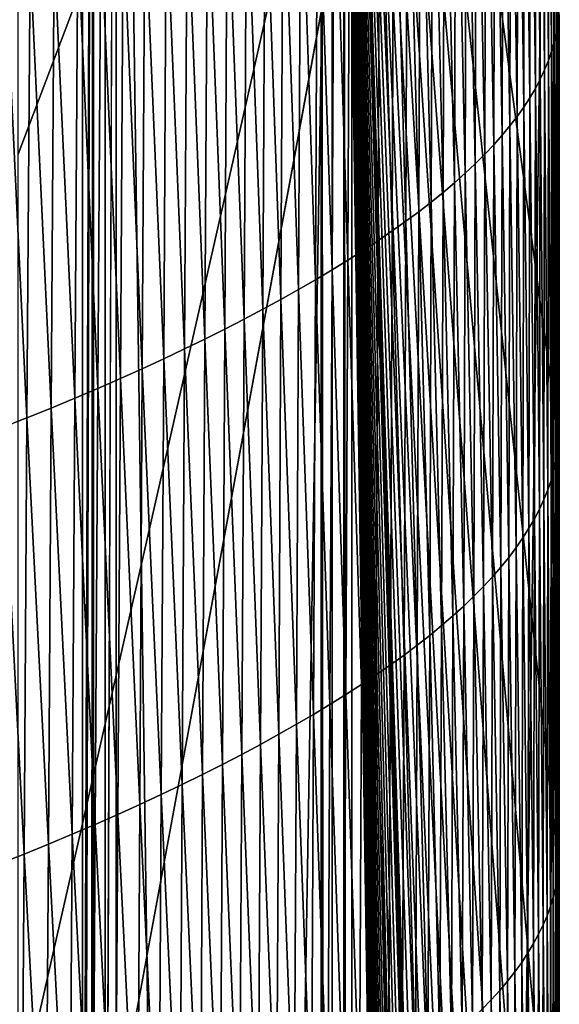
# Model space of a CAD drawing. Extents: x -65 to 446, y -88 to 1542.
# Tile 146 of 223: x 63.62 to 66, y -29.15 to -24.81. Entities that reach past the tile are written whole.
import ezdxf

# ---------------------------------------------------------------- set-up
doc = ezdxf.new("R2010")
doc.units = 0
doc.header["$LTSCALE"] = 74.25
for name, color, linetype in [('327', 7, 'CONTINUOUS'), ('360', 7, 'CONTINUOUS'), ('378', 7, 'CONTINUOUS'), ('522', 7, 'CONTINUOUS'), ('543', 7, 'CONTINUOUS'), ('706', 7, 'CONTINUOUS'), ('812', 7, 'CONTINUOUS'), ('839', 7, 'CONTINUOUS'), ('874', 7, 'CONTINUOUS'), ('884', 7, 'CONTINUOUS'), ('915', 7, 'CONTINUOUS'), ('937', 7, 'CONTINUOUS')]:
    doc.layers.add(name, color=color, linetype=linetype)

msp = doc.modelspace()

# ---------------------------------------------------------------- linework, layer by layer
at = {"layer": '327', "color": 7, "linetype": 'CONTINUOUS'}
for points in [[(65.0863, -18.9541, -0.4), (65.0514, -18.989, -1.4), (65.0863, -84.5502, -0.4), (65.0863, -18.9541, -0.4)], [(65.0863, -84.5502, -0.4), (65.0514, -18.989, -1.4), (65.0514, -84.7487, -1.4), (65.0863, -84.5502, -0.4)]]:
    msp.add_3dface(points, dxfattribs=at)
at = {"layer": '360', "color": 7, "linetype": 'CONTINUOUS'}
for points in [[(65.995, -19.1313, -0.4), (65.7686, -86.7078, -2.7114), (63.6176, -32, -8.4001), (65.995, -19.1313, -0.4)], [(63.6176, -22, -8.4001), (65.995, -19.1313, -0.4), (63.6176, -25.4033, -8.4001), (63.6176, -22, -8.4001)], [(63.6176, -25.4033, -8.4001), (65.995, -19.1313, -0.4), (63.6176, -29.5967, -8.4001), (63.6176, -25.4033, -8.4001)], [(63.6176, -29.5967, -8.4001), (65.995, -19.1313, -0.4), (63.6176, -32, -8.4001), (63.6176, -29.5967, -8.4001)], [(65.7686, -86.7078, -2.7114), (65.995, -19.1313, -0.4), (65.9628, -85.7248, -1.0902), (65.7686, -86.7078, -2.7114)], [(65.9628, -85.7248, -1.0902), (65.995, -19.1313, -0.4), (65.995, -84.5502, -0.4), (65.9628, -85.7248, -1.0902)]]:
    msp.add_3dface(points, dxfattribs=at)
at = {"layer": '378', "color": 7, "linetype": 'CONTINUOUS'}
for points in [[(63.9, -18.9401, 0), (63.9, -32.5), (63.9489, -18.989, -1.4), (63.9, -18.9401, 0)], [(63.9, -33.7), (63.9, -35.2556), (63.9489, -18.989, -1.4), (63.9, -33.7)], [(63.9, -35.2556), (63.9, -84.5502, 0), (63.9489, -18.989, -1.4), (63.9, -35.2556)], [(63.9, -32.5), (63.9, -33.7), (63.9489, -18.989, -1.4), (63.9, -32.5)], [(63.9, -84.5502, 0), (63.914, -84.5502, -0.4), (63.9489, -18.989, -1.4), (63.9, -84.5502, 0)], [(63.9489, -18.989, -1.4), (63.914, -84.5502, -0.4), (63.9152, -84.6671, -0.4346), (63.9489, -18.989, -1.4)], [(63.9489, -84.7487, -1.4), (63.9489, -18.989, -1.4), (63.9152, -84.6671, -0.4346), (63.9489, -84.7487, -1.4)]]:
    msp.add_3dface(points, dxfattribs=at)
at = {"layer": '522', "color": 7, "linetype": 'CONTINUOUS'}
for points in [[(63.9, -18.9401, 0), (50, -16.5, 13.9), (63.9, -32.5), (63.9, -18.9401, 0)], [(63.9, -32.5), (50, -16.5, 13.9), (59.8285, -32.3284, 9.8298), (63.9, -32.5)]]:
    msp.add_3dface(points, dxfattribs=at)
at = {"layer": '543', "color": 7, "linetype": 'CONTINUOUS'}
for points in [[(63.9489, -18.989, -1.4), (63.9489, -84.7487, -1.4), (65.0514, -18.989, -1.4), (63.9489, -18.989, -1.4)], [(65.0514, -18.989, -1.4), (63.9489, -84.7487, -1.4), (65.0514, -84.7487, -1.4), (65.0514, -18.989, -1.4)]]:
    msp.add_3dface(points, dxfattribs=at)
at = {"layer": '706', "color": 7, "linetype": 'CONTINUOUS'}
for points in [[(65.995, -19.1313, -0.4), (65.0863, -18.9541, -0.4), (65.0863, -84.5502, -0.4), (65.995, -19.1313, -0.4)], [(65.995, -84.5502, -0.4), (65.995, -19.1313, -0.4), (65.0863, -84.5502, -0.4), (65.995, -84.5502, -0.4)]]:
    msp.add_3dface(points, dxfattribs=at)
at = {"layer": '812', "color": 7, "linetype": 'CONTINUOUS'}
for points in [[(64.9513, -19.2266, -1.4), (64.9513, -84.2795, -1.4), (64.049, -19.2266, -1.4), (64.9513, -19.2266, -1.4)], [(64.049, -19.2266, -1.4), (64.9513, -84.2795, -1.4), (64.049, -84.2795, -1.4), (64.049, -19.2266, -1.4)]]:
    msp.add_3dface(points, dxfattribs=at)
at = {"layer": '839', "color": 7, "linetype": 'CONTINUOUS'}
for points in [[(65.0002, -19.1777), (65.0002, -83.8222), (64.9513, -19.2266, -1.4), (65.0002, -19.1777)], [(65.0002, -83.8222), (64.9998, -84.0754, -0.0107), (64.9513, -19.2266, -1.4), (65.0002, -83.8222)], [(64.9513, -19.2266, -1.4), (64.9998, -84.0754, -0.0107), (64.9513, -84.2795, -1.4), (64.9513, -19.2266, -1.4)]]:
    msp.add_3dface(points, dxfattribs=at)
at = {"layer": '874', "color": 7, "linetype": 'CONTINUOUS'}
for points in [[(66, -83.0465), (66, -83.8222), (65.0002, -19.1777), (66, -83.0465)], [(65.0002, -19.1777), (66, -83.8222), (65.0002, -83.8222), (65.0002, -19.1777)], [(66, -81.1809), (66, -83.0465), (65.0002, -19.1777), (66, -81.1809)], [(66, -79.3134), (66, -81.1809), (65.0002, -19.1777), (66, -79.3134)], [(66, -77.4439), (66, -79.3134), (65.0002, -19.1777), (66, -77.4439)], [(66, -75.5725), (66, -77.4439), (65.0002, -19.1777), (66, -75.5725)], [(66, -73.6992), (66, -75.5725), (65.0002, -19.1777), (66, -73.6992)], [(66, -71.824), (66, -73.6992), (65.0002, -19.1777), (66, -71.824)], [(66, -69.9468), (66, -71.824), (65.0002, -19.1777), (66, -69.9468)], [(66, -68.0678), (66, -69.9468), (65.0002, -19.1777), (66, -68.0678)], [(66, -66.1868), (66, -68.0678), (65.0002, -19.1777), (66, -66.1868)], [(66, -64.3039), (66, -66.1868), (65.0002, -19.1777), (66, -64.3039)], [(66, -62.419), (66, -64.3039), (65.0002, -19.1777), (66, -62.419)], [(66, -60.5323), (66, -62.419), (65.0002, -19.1777), (66, -60.5323)], [(66, -58.6436), (66, -60.5323), (65.0002, -19.1777), (66, -58.6436)], [(66, -56.753), (66, -58.6436), (65.0002, -19.1777), (66, -56.753)], [(66, -54.8605), (66, -56.753), (65.0002, -19.1777), (66, -54.8605)], [(66, -52.966), (66, -54.8605), (65.0002, -19.1777), (66, -52.966)], [(66, -51.779), (66, -52.966), (65.0002, -19.1777), (66, -51.779)], [(66, -51.0818), (66, -51.779), (65.0002, -19.1777), (66, -51.0818)], [(66, -49.216), (66, -51.0818), (65.0002, -19.1777), (66, -49.216)], [(66, -47.3484), (66, -49.216), (65.0002, -19.1777), (66, -47.3484)], [(66, -45.479), (66, -47.3484), (65.0002, -19.1777), (66, -45.479)], [(66, -43.6076), (66, -45.479), (65.0002, -19.1777), (66, -43.6076)], [(66, -41.7344), (66, -43.6076), (65.0002, -19.1777), (66, -41.7344)], [(66, -39.8594), (66, -41.7344), (65.0002, -19.1777), (66, -39.8594)], [(66, -37.9825), (66, -39.8594), (65.0002, -19.1777), (66, -37.9825)], [(66, -36.1037), (66, -37.9825), (65.0002, -19.1777), (66, -36.1037)], [(66, -34.2231), (66, -36.1037), (65.0002, -19.1777), (66, -34.2231)], [(66, -32.3407), (66, -34.2231), (65.0002, -19.1777), (66, -32.3407)], [(66, -30.4563), (66, -32.3407), (65.0002, -19.1777), (66, -30.4563)], [(66, -28.5702), (66, -30.4563), (65.0002, -19.1777), (66, -28.5702)], [(66, -26.6821), (66, -28.5702), (65.0002, -19.1777), (66, -26.6821)], [(66, -24.7922), (66, -26.6821), (65.0002, -19.1777), (66, -24.7922)]]:
    msp.add_3dface(points, dxfattribs=at)
at = {"layer": '884', "color": 7, "linetype": 'CONTINUOUS'}
for points in [[(64, -18.4725), (62.1203, -32.4777, 7.0071), (59.9296, -20.0576, 9.8693), (64, -18.4725)], [(64.0001, -19.1777), (62.1203, -32.4777, 7.0071), (64, -18.4725), (64.0001, -19.1777)], [(64.0001, -32.6), (62.1203, -32.4777, 7.0071), (64.0001, -19.1777), (64.0001, -32.6)]]:
    msp.add_3dface(points, dxfattribs=at)
at = {"layer": '915', "color": 7, "linetype": 'CONTINUOUS'}
for points in [[(64.0001, -32.6), (64.0001, -19.1777), (64.049, -19.2266, -1.4), (64.0001, -32.6)], [(64.0001, -32.6), (64.049, -19.2266, -1.4), (64.049, -84.2795, -1.4), (64.0001, -32.6)]]:
    msp.add_3dface(points, dxfattribs=at)
at = {"layer": '937', "color": 7, "linetype": 'CONTINUOUS'}
for points in [[(65.988, -22.9795, 0.5846), (65.9938, -24.8314, 0.3873), (65.9945, -22.9436, 0.3893), (65.988, -22.9795, 0.5846)], [(65.9938, -24.8314, 0.3873), (65.9987, -24.7919, 0.1934), (65.9945, -22.9436, 0.3893), (65.9938, -24.8314, 0.3873)], [(65.9791, -23.0157, 0.7804), (65.9868, -24.8712, 0.5818), (65.988, -22.9795, 0.5846), (65.9791, -23.0157, 0.7804)], [(65.9868, -24.8712, 0.5818), (65.9938, -24.8314, 0.3873), (65.988, -22.9795, 0.5846), (65.9868, -24.8712, 0.5818)], [(65.954, -23.0888, 1.1732), (65.9661, -24.9513, 0.9724), (65.9678, -23.0522, 0.9766), (65.954, -23.0888, 1.1732)], [(65.9661, -24.9513, 0.9724), (65.9776, -24.9111, 0.7768), (65.9678, -23.0522, 0.9766), (65.9661, -24.9513, 0.9724)], [(65.9678, -23.0522, 0.9766), (65.9776, -24.9111, 0.7768), (65.9791, -23.0157, 0.7804), (65.9678, -23.0522, 0.9766)], [(65.9776, -24.9111, 0.7768), (65.9868, -24.8712, 0.5818), (65.9791, -23.0157, 0.7804), (65.9776, -24.9111, 0.7768)], [(65.9376, -23.1257, 1.3702), (65.952, -24.9917, 1.1685), (65.954, -23.0888, 1.1732), (65.9376, -23.1257, 1.3702)], [(65.952, -24.9917, 1.1685), (65.9661, -24.9513, 0.9724), (65.954, -23.0888, 1.1732), (65.952, -24.9917, 1.1685)], [(65.9187, -23.1628, 1.5676), (65.9353, -25.0322, 1.3652), (65.9376, -23.1257, 1.3702), (65.9187, -23.1628, 1.5676)], [(65.9353, -25.0322, 1.3652), (65.952, -24.9917, 1.1685), (65.9376, -23.1257, 1.3702), (65.9353, -25.0322, 1.3652)], [(65.8973, -23.2001, 1.7655), (65.9161, -25.073, 1.5624), (65.9187, -23.1628, 1.5676), (65.8973, -23.2001, 1.7655)], [(65.9161, -25.073, 1.5624), (65.9353, -25.0322, 1.3652), (65.9187, -23.1628, 1.5676), (65.9161, -25.073, 1.5624)], [(65.8734, -23.2375, 1.9637), (65.8944, -25.1139, 1.7601), (65.8973, -23.2001, 1.7655), (65.8734, -23.2375, 1.9637)], [(65.8944, -25.1139, 1.7601), (65.9161, -25.073, 1.5624), (65.8973, -23.2001, 1.7655), (65.8944, -25.1139, 1.7601)], [(65.8471, -23.2752, 2.1623), (65.8703, -25.1549, 1.9585), (65.8734, -23.2375, 1.9637), (65.8471, -23.2752, 2.1623)], [(65.8703, -25.1549, 1.9585), (65.8944, -25.1139, 1.7601), (65.8734, -23.2375, 1.9637), (65.8703, -25.1549, 1.9585)], [(65.7867, -23.351, 2.5608), (65.8144, -25.2374, 2.3569), (65.8181, -23.313, 2.3614), (65.7867, -23.351, 2.5608)], [(65.8144, -25.2374, 2.3569), (65.8436, -25.1961, 2.1574), (65.8181, -23.313, 2.3614), (65.8144, -25.2374, 2.3569)], [(65.8181, -23.313, 2.3614), (65.8436, -25.1961, 2.1574), (65.8471, -23.2752, 2.1623), (65.8181, -23.313, 2.3614)], [(65.8436, -25.1961, 2.1574), (65.8703, -25.1549, 1.9585), (65.8471, -23.2752, 2.1623), (65.8436, -25.1961, 2.1574)], [(65.7527, -23.3892, 2.7606), (65.7827, -25.2789, 2.5569), (65.7867, -23.351, 2.5608), (65.7527, -23.3892, 2.7606)], [(65.7827, -25.2789, 2.5569), (65.8144, -25.2374, 2.3569), (65.7867, -23.351, 2.5608), (65.7827, -25.2789, 2.5569)], [(65.7161, -23.4275, 2.9607), (65.7484, -25.3205, 2.7576), (65.7527, -23.3892, 2.7606), (65.7161, -23.4275, 2.9607)], [(65.7484, -25.3205, 2.7576), (65.7827, -25.2789, 2.5569), (65.7527, -23.3892, 2.7606), (65.7484, -25.3205, 2.7576)], [(65.6769, -23.4659, 3.1613), (65.7115, -25.3621, 2.9588), (65.7161, -23.4275, 2.9607), (65.6769, -23.4659, 3.1613)], [(65.7115, -25.3621, 2.9588), (65.7484, -25.3205, 2.7576), (65.7161, -23.4275, 2.9607), (65.7115, -25.3621, 2.9588)], [(65.6352, -23.5045, 3.3621), (65.672, -25.4039, 3.1606), (65.6769, -23.4659, 3.1613), (65.6352, -23.5045, 3.3621)], [(65.672, -25.4039, 3.1606), (65.7115, -25.3621, 2.9588), (65.6769, -23.4659, 3.1613), (65.672, -25.4039, 3.1606)], [(65.591, -23.5433, 3.5632), (65.63, -25.4458, 3.3629), (65.6352, -23.5045, 3.3621), (65.591, -23.5433, 3.5632)], [(65.63, -25.4458, 3.3629), (65.672, -25.4039, 3.1606), (65.6352, -23.5045, 3.3621), (65.63, -25.4458, 3.3629)], [(65.5442, -23.5821, 3.7644), (65.5854, -25.4877, 3.5656), (65.591, -23.5433, 3.5632), (65.5442, -23.5821, 3.7644)], [(65.5854, -25.4877, 3.5656), (65.63, -25.4458, 3.3629), (65.591, -23.5433, 3.5632), (65.5854, -25.4877, 3.5656)], [(65.4948, -23.6211, 3.9657), (65.5383, -25.5298, 3.7686), (65.5442, -23.5821, 3.7644), (65.4948, -23.6211, 3.9657)], [(65.5383, -25.5298, 3.7686), (65.5854, -25.4877, 3.5656), (65.5442, -23.5821, 3.7644), (65.5383, -25.5298, 3.7686)], [(65.3884, -23.6995, 4.3682), (65.4364, -25.6141, 4.1752), (65.4429, -23.6603, 4.167), (65.3884, -23.6995, 4.3682)], [(65.4364, -25.6141, 4.1752), (65.4886, -25.5719, 3.9718), (65.4429, -23.6603, 4.167), (65.4364, -25.6141, 4.1752)], [(65.4429, -23.6603, 4.167), (65.4886, -25.5719, 3.9718), (65.4948, -23.6211, 3.9657), (65.4429, -23.6603, 4.167)], [(65.4886, -25.5719, 3.9718), (65.5383, -25.5298, 3.7686), (65.4948, -23.6211, 3.9657), (65.4886, -25.5719, 3.9718)], [(65.3314, -23.739, 4.5692), (65.3816, -25.6565, 4.3786), (65.3884, -23.6995, 4.3682), (65.3314, -23.739, 4.5692)], [(65.3816, -25.6565, 4.3786), (65.4364, -25.6141, 4.1752), (65.3884, -23.6995, 4.3682), (65.3816, -25.6565, 4.3786)], [(65.2718, -23.7785, 4.77), (65.3242, -25.6989, 4.5818), (65.3314, -23.739, 4.5692), (65.2718, -23.7785, 4.77)], [(65.3242, -25.6989, 4.5818), (65.3816, -25.6565, 4.3786), (65.3314, -23.739, 4.5692), (65.3242, -25.6989, 4.5818)], [(65.2097, -23.8182, 4.9705), (65.2643, -25.7414, 4.7849), (65.2718, -23.7785, 4.77), (65.2097, -23.8182, 4.9705)], [(65.2643, -25.7414, 4.7849), (65.3242, -25.6989, 4.5818), (65.2718, -23.7785, 4.77), (65.2643, -25.7414, 4.7849)], [(65.1451, -23.858, 5.1707), (65.2018, -25.784, 4.9878), (65.2097, -23.8182, 4.9705), (65.1451, -23.858, 5.1707)], [(65.2018, -25.784, 4.9878), (65.2643, -25.7414, 4.7849), (65.2097, -23.8182, 4.9705), (65.2018, -25.784, 4.9878)], [(65.0779, -23.8979, 5.3705), (65.1368, -25.8268, 5.1903), (65.1451, -23.858, 5.1707), (65.0779, -23.8979, 5.3705)], [(65.1368, -25.8268, 5.1903), (65.2018, -25.784, 4.9878), (65.1451, -23.858, 5.1707), (65.1368, -25.8268, 5.1903)], [(65.0082, -23.938, 5.5698), (65.0692, -25.8697, 5.3925), (65.0779, -23.8979, 5.3705), (65.0082, -23.938, 5.5698)], [(65.0692, -25.8697, 5.3925), (65.1368, -25.8268, 5.1903), (65.0779, -23.8979, 5.3705), (65.0692, -25.8697, 5.3925)], [(64.9359, -23.9783, 5.7687), (64.9992, -25.9127, 5.5942), (65.0082, -23.938, 5.5698), (64.9359, -23.9783, 5.7687)], [(64.9992, -25.9127, 5.5942), (65.0692, -25.8697, 5.3925), (65.0082, -23.938, 5.5698), (64.9992, -25.9127, 5.5942)], [(64.8612, -24.0187, 5.967), (64.9266, -25.9558, 5.7954), (64.9359, -23.9783, 5.7687), (64.8612, -24.0187, 5.967)], [(64.9266, -25.9558, 5.7954), (64.9992, -25.9127, 5.5942), (64.9359, -23.9783, 5.7687), (64.9266, -25.9558, 5.7954)], [(64.7839, -24.0593, 6.1649), (64.8515, -25.999, 5.9961), (64.8612, -24.0187, 5.967), (64.7839, -24.0593, 6.1649)], [(64.8515, -25.999, 5.9961), (64.9266, -25.9558, 5.7954), (64.8612, -24.0187, 5.967), (64.8515, -25.999, 5.9961)], [(64.7042, -24.1, 6.3621), (64.774, -26.0424, 6.1961), (64.7839, -24.0593, 6.1649), (64.7042, -24.1, 6.3621)], [(64.774, -26.0424, 6.1961), (64.8515, -25.999, 5.9961), (64.7839, -24.0593, 6.1649), (64.774, -26.0424, 6.1961)], [(64.622, -24.1408, 6.5586), (64.694, -26.086, 6.3955), (64.7042, -24.1, 6.3621), (64.622, -24.1408, 6.5586)], [(64.694, -26.086, 6.3955), (64.774, -26.0424, 6.1961), (64.7042, -24.1, 6.3621), (64.694, -26.086, 6.3955)], [(64.5374, -24.1817, 6.7544), (64.6116, -26.1296, 6.5941), (64.622, -24.1408, 6.5586), (64.5374, -24.1817, 6.7544)], [(64.6116, -26.1296, 6.5941), (64.694, -26.086, 6.3955), (64.622, -24.1408, 6.5586), (64.6116, -26.1296, 6.5941)], [(64.3612, -24.2635, 7.1433), (64.4396, -26.2169, 6.9891), (64.4505, -24.2226, 6.9493), (64.3612, -24.2635, 7.1433)], [(64.4396, -26.2169, 6.9891), (64.5268, -26.1732, 6.792), (64.4505, -24.2226, 6.9493), (64.4396, -26.2169, 6.9891)], [(64.4505, -24.2226, 6.9493), (64.5268, -26.1732, 6.792), (64.5374, -24.1817, 6.7544), (64.4505, -24.2226, 6.9493)], [(64.5268, -26.1732, 6.792), (64.6116, -26.1296, 6.5941), (64.5374, -24.1817, 6.7544), (64.5268, -26.1732, 6.792)], [(64.2695, -24.3044, 7.3364), (64.3501, -26.2606, 7.1852), (64.3612, -24.2635, 7.1433), (64.2695, -24.3044, 7.3364)], [(64.3501, -26.2606, 7.1852), (64.4396, -26.2169, 6.9891), (64.3612, -24.2635, 7.1433), (64.3501, -26.2606, 7.1852)], [(64.1756, -24.3453, 7.5283), (64.2582, -26.3043, 7.3805), (64.2695, -24.3044, 7.3364), (64.1756, -24.3453, 7.5283)], [(64.2582, -26.3043, 7.3805), (64.3501, -26.2606, 7.1852), (64.2695, -24.3044, 7.3364), (64.2582, -26.3043, 7.3805)], [(64.0794, -24.3861, 7.7191), (64.1639, -26.3478, 7.5747), (64.1756, -24.3453, 7.5283), (64.0794, -24.3861, 7.7191)], [(64.1639, -26.3478, 7.5747), (64.2582, -26.3043, 7.3805), (64.1756, -24.3453, 7.5283), (64.1639, -26.3478, 7.5747)], [(63.9808, -24.4268, 7.9088), (64.0673, -26.3912, 7.7678), (64.0794, -24.3861, 7.7191), (63.9808, -24.4268, 7.9088)], [(64.0673, -26.3912, 7.7678), (64.1639, -26.3478, 7.5747), (64.0794, -24.3861, 7.7191), (64.0673, -26.3912, 7.7678)], [(63.8797, -24.4674, 8.0976), (63.9683, -26.4345, 7.96), (63.9808, -24.4268, 7.9088), (63.8797, -24.4674, 8.0976)], [(63.9683, -26.4345, 7.96), (64.0673, -26.3912, 7.7678), (63.9808, -24.4268, 7.9088), (63.9683, -26.4345, 7.96)], [(63.7761, -24.508, 8.2856), (63.8668, -26.4777, 8.1514), (63.8797, -24.4674, 8.0976), (63.7761, -24.508, 8.2856)], [(63.8668, -26.4777, 8.1514), (63.9683, -26.4345, 7.96), (63.8797, -24.4674, 8.0976), (63.8668, -26.4777, 8.1514)], [(63.67, -24.5485, 8.4729), (63.7628, -26.5208, 8.3422), (63.7761, -24.508, 8.2856), (63.67, -24.5485, 8.4729)], [(63.7628, -26.5208, 8.3422), (63.8668, -26.4777, 8.1514), (63.7761, -24.508, 8.2856), (63.7628, -26.5208, 8.3422)], [(63.5612, -24.5889, 8.6598), (63.656, -26.5638, 8.5324), (63.67, -24.5485, 8.4729), (63.5612, -24.5889, 8.6598)], [(63.656, -26.5638, 8.5324), (63.7628, -26.5208, 8.3422), (63.67, -24.5485, 8.4729), (63.656, -26.5638, 8.5324)], [(63.5466, -26.6066, 8.7224), (63.656, -26.5638, 8.5324), (63.5612, -24.5889, 8.6598), (63.5466, -26.6066, 8.7224)], [(65.9938, -24.8314, 0.3873), (65.9986, -26.6738, 0.1922), (65.9987, -24.7919, 0.1934), (65.9938, -24.8314, 0.3873)], [(65.9986, -26.6738, 0.1922), (66, -26.6821), (65.9987, -24.7919, 0.1934), (65.9986, -26.6738, 0.1922)], [(66, -26.6821), (66, -24.7922), (65.9987, -24.7919, 0.1934), (66, -26.6821)], [(65.9776, -24.9111, 0.7768), (65.9852, -26.7562, 0.5783), (65.9868, -24.8712, 0.5818), (65.9776, -24.9111, 0.7768)], [(65.9852, -26.7562, 0.5783), (65.9929, -26.7149, 0.3849), (65.9868, -24.8712, 0.5818), (65.9852, -26.7562, 0.5783)], [(65.9868, -24.8712, 0.5818), (65.9929, -26.7149, 0.3849), (65.9938, -24.8314, 0.3873), (65.9868, -24.8712, 0.5818)], [(65.9929, -26.7149, 0.3849), (65.9986, -26.6738, 0.1922), (65.9938, -24.8314, 0.3873), (65.9929, -26.7149, 0.3849)], [(65.9661, -24.9513, 0.9724), (65.9757, -26.7977, 0.7724), (65.9776, -24.9111, 0.7768), (65.9661, -24.9513, 0.9724)], [(65.9757, -26.7977, 0.7724), (65.9852, -26.7562, 0.5783), (65.9776, -24.9111, 0.7768), (65.9757, -26.7977, 0.7724)], [(65.952, -24.9917, 1.1685), (65.9639, -26.8393, 0.9671), (65.9661, -24.9513, 0.9724), (65.952, -24.9917, 1.1685)], [(65.9639, -26.8393, 0.9671), (65.9757, -26.7977, 0.7724), (65.9661, -24.9513, 0.9724), (65.9639, -26.8393, 0.9671)], [(65.9353, -25.0322, 1.3652), (65.9495, -26.8812, 1.1625), (65.952, -24.9917, 1.1685), (65.9353, -25.0322, 1.3652)], [(65.9495, -26.8812, 1.1625), (65.9639, -26.8393, 0.9671), (65.952, -24.9917, 1.1685), (65.9495, -26.8812, 1.1625)], [(65.9161, -25.073, 1.5624), (65.9324, -26.9232, 1.3586), (65.9353, -25.0322, 1.3652), (65.9161, -25.073, 1.5624)], [(65.9324, -26.9232, 1.3586), (65.9495, -26.8812, 1.1625), (65.9353, -25.0322, 1.3652), (65.9324, -26.9232, 1.3586)], [(65.8944, -25.1139, 1.7601), (65.9128, -26.9654, 1.5553), (65.9161, -25.073, 1.5624), (65.8944, -25.1139, 1.7601)], [(65.9128, -26.9654, 1.5553), (65.9324, -26.9232, 1.3586), (65.9161, -25.073, 1.5624), (65.9128, -26.9654, 1.5553)], [(65.8703, -25.1549, 1.9585), (65.8908, -27.0077, 1.7528), (65.8944, -25.1139, 1.7601), (65.8703, -25.1549, 1.9585)], [(65.8908, -27.0077, 1.7528), (65.9128, -26.9654, 1.5553), (65.8944, -25.1139, 1.7601), (65.8908, -27.0077, 1.7528)], [(65.8436, -25.1961, 2.1574), (65.8664, -27.0501, 1.9511), (65.8703, -25.1549, 1.9585), (65.8436, -25.1961, 2.1574)], [(65.8664, -27.0501, 1.9511), (65.8908, -27.0077, 1.7528), (65.8703, -25.1549, 1.9585), (65.8664, -27.0501, 1.9511)], [(65.8144, -25.2374, 2.3569), (65.8394, -27.0926, 2.15), (65.8436, -25.1961, 2.1574), (65.8144, -25.2374, 2.3569)], [(65.8394, -27.0926, 2.15), (65.8664, -27.0501, 1.9511), (65.8436, -25.1961, 2.1574), (65.8394, -27.0926, 2.15)], [(65.7827, -25.2789, 2.5569), (65.8099, -27.1352, 2.3497), (65.8144, -25.2374, 2.3569), (65.7827, -25.2789, 2.5569)], [(65.8099, -27.1352, 2.3497), (65.8394, -27.0926, 2.15), (65.8144, -25.2374, 2.3569), (65.8099, -27.1352, 2.3497)], [(65.7484, -25.3205, 2.7576), (65.7778, -27.1779, 2.5502), (65.7827, -25.2789, 2.5569), (65.7484, -25.3205, 2.7576)], [(65.7778, -27.1779, 2.5502), (65.8099, -27.1352, 2.3497), (65.7827, -25.2789, 2.5569), (65.7778, -27.1779, 2.5502)], [(65.7115, -25.3621, 2.9588), (65.7432, -27.2207, 2.7515), (65.7484, -25.3205, 2.7576), (65.7115, -25.3621, 2.9588)], [(65.7432, -27.2207, 2.7515), (65.7778, -27.1779, 2.5502), (65.7484, -25.3205, 2.7576), (65.7432, -27.2207, 2.7515)], [(65.672, -25.4039, 3.1606), (65.706, -27.2635, 2.9535), (65.7115, -25.3621, 2.9588), (65.672, -25.4039, 3.1606)], [(65.706, -27.2635, 2.9535), (65.7432, -27.2207, 2.7515), (65.7115, -25.3621, 2.9588), (65.706, -27.2635, 2.9535)], [(65.63, -25.4458, 3.3629), (65.6663, -27.3064, 3.1564), (65.672, -25.4039, 3.1606), (65.63, -25.4458, 3.3629)], [(65.6663, -27.3064, 3.1564), (65.706, -27.2635, 2.9535), (65.672, -25.4039, 3.1606), (65.6663, -27.3064, 3.1564)], [(65.5854, -25.4877, 3.5656), (65.624, -27.3493, 3.3599), (65.63, -25.4458, 3.3629), (65.5854, -25.4877, 3.5656)], [(65.624, -27.3493, 3.3599), (65.6663, -27.3064, 3.1564), (65.63, -25.4458, 3.3629), (65.624, -27.3493, 3.3599)], [(65.5383, -25.5298, 3.7686), (65.5792, -27.3922, 3.5641), (65.5854, -25.4877, 3.5656), (65.5383, -25.5298, 3.7686)], [(65.5792, -27.3922, 3.5641), (65.624, -27.3493, 3.3599), (65.5854, -25.4877, 3.5656), (65.5792, -27.3922, 3.5641)], [(65.4886, -25.5719, 3.9718), (65.5318, -27.4352, 3.7687), (65.5383, -25.5298, 3.7686), (65.4886, -25.5719, 3.9718)], [(65.5318, -27.4352, 3.7687), (65.5792, -27.3922, 3.5641), (65.5383, -25.5298, 3.7686), (65.5318, -27.4352, 3.7687)], [(65.4364, -25.6141, 4.1752), (65.4818, -27.4783, 3.9737), (65.4886, -25.5719, 3.9718), (65.4364, -25.6141, 4.1752)], [(65.4818, -27.4783, 3.9737), (65.5318, -27.4352, 3.7687), (65.4886, -25.5719, 3.9718), (65.4818, -27.4783, 3.9737)], [(65.3816, -25.6565, 4.3786), (65.4293, -27.5214, 4.1789), (65.4364, -25.6141, 4.1752), (65.3816, -25.6565, 4.3786)], [(65.4293, -27.5214, 4.1789), (65.4818, -27.4783, 3.9737), (65.4364, -25.6141, 4.1752), (65.4293, -27.5214, 4.1789)], [(65.3242, -25.6989, 4.5818), (65.3742, -27.5645, 4.3843), (65.3816, -25.6565, 4.3786), (65.3242, -25.6989, 4.5818)], [(65.3742, -27.5645, 4.3843), (65.4293, -27.5214, 4.1789), (65.3816, -25.6565, 4.3786), (65.3742, -27.5645, 4.3843)], [(65.2643, -25.7414, 4.7849), (65.3166, -27.6078, 4.5896), (65.3242, -25.6989, 4.5818), (65.2643, -25.7414, 4.7849)], [(65.3166, -27.6078, 4.5896), (65.3742, -27.5645, 4.3843), (65.3242, -25.6989, 4.5818), (65.3166, -27.6078, 4.5896)], [(65.2018, -25.784, 4.9878), (65.2564, -27.6511, 4.7949), (65.2643, -25.7414, 4.7849), (65.2018, -25.784, 4.9878)], [(65.2564, -27.6511, 4.7949), (65.3166, -27.6078, 4.5896), (65.2643, -25.7414, 4.7849), (65.2564, -27.6511, 4.7949)], [(65.0692, -25.8697, 5.3925), (65.1284, -27.7379, 5.2046), (65.1368, -25.8268, 5.1903), (65.0692, -25.8697, 5.3925)], [(65.1284, -27.7379, 5.2046), (65.1936, -27.6944, 4.9999), (65.1368, -25.8268, 5.1903), (65.1284, -27.7379, 5.2046)], [(65.1368, -25.8268, 5.1903), (65.1936, -27.6944, 4.9999), (65.2018, -25.784, 4.9878), (65.1368, -25.8268, 5.1903)], [(65.1936, -27.6944, 4.9999), (65.2564, -27.6511, 4.7949), (65.2018, -25.784, 4.9878), (65.1936, -27.6944, 4.9999)], [(64.9992, -25.9127, 5.5942), (65.0605, -27.7814, 5.409), (65.0692, -25.8697, 5.3925), (64.9992, -25.9127, 5.5942)], [(65.0605, -27.7814, 5.409), (65.1284, -27.7379, 5.2046), (65.0692, -25.8697, 5.3925), (65.0605, -27.7814, 5.409)], [(64.9266, -25.9558, 5.7954), (64.9902, -27.8251, 5.6129), (64.9992, -25.9127, 5.5942), (64.9266, -25.9558, 5.7954)], [(64.9902, -27.8251, 5.6129), (65.0605, -27.7814, 5.409), (64.9992, -25.9127, 5.5942), (64.9902, -27.8251, 5.6129)], [(64.8515, -25.999, 5.9961), (64.9174, -27.8689, 5.8163), (64.9266, -25.9558, 5.7954), (64.8515, -25.999, 5.9961)], [(64.9174, -27.8689, 5.8163), (64.9902, -27.8251, 5.6129), (64.9266, -25.9558, 5.7954), (64.9174, -27.8689, 5.8163)], [(64.774, -26.0424, 6.1961), (64.8421, -27.9127, 6.0191), (64.8515, -25.999, 5.9961), (64.774, -26.0424, 6.1961)], [(64.8421, -27.9127, 6.0191), (64.9174, -27.8689, 5.8163), (64.8515, -25.999, 5.9961), (64.8421, -27.9127, 6.0191)], [(64.694, -26.086, 6.3955), (64.7644, -27.9568, 6.2211), (64.774, -26.0424, 6.1961), (64.694, -26.086, 6.3955)], [(64.7644, -27.9568, 6.2211), (64.8421, -27.9127, 6.0191), (64.774, -26.0424, 6.1961), (64.7644, -27.9568, 6.2211)], [(64.6116, -26.1296, 6.5941), (64.6842, -28.0009, 6.4225), (64.694, -26.086, 6.3955), (64.6116, -26.1296, 6.5941)], [(64.6842, -28.0009, 6.4225), (64.7644, -27.9568, 6.2211), (64.694, -26.086, 6.3955), (64.6842, -28.0009, 6.4225)], [(64.5268, -26.1732, 6.792), (64.6017, -28.0451, 6.6231), (64.6116, -26.1296, 6.5941), (64.5268, -26.1732, 6.792)], [(64.6017, -28.0451, 6.6231), (64.6842, -28.0009, 6.4225), (64.6116, -26.1296, 6.5941), (64.6017, -28.0451, 6.6231)], [(64.4396, -26.2169, 6.9891), (64.5167, -28.0893, 6.823), (64.5268, -26.1732, 6.792), (64.4396, -26.2169, 6.9891)], [(64.5167, -28.0893, 6.823), (64.6017, -28.0451, 6.6231), (64.5268, -26.1732, 6.792), (64.5167, -28.0893, 6.823)], [(64.3501, -26.2606, 7.1852), (64.4293, -28.1336, 7.022), (64.4396, -26.2169, 6.9891), (64.3501, -26.2606, 7.1852)], [(64.4293, -28.1336, 7.022), (64.5167, -28.0893, 6.823), (64.4396, -26.2169, 6.9891), (64.4293, -28.1336, 7.022)], [(64.2582, -26.3043, 7.3805), (64.3396, -28.1778, 7.2202), (64.3501, -26.2606, 7.1852), (64.2582, -26.3043, 7.3805)], [(64.3396, -28.1778, 7.2202), (64.4293, -28.1336, 7.022), (64.3501, -26.2606, 7.1852), (64.3396, -28.1778, 7.2202)], [(64.1639, -26.3478, 7.5747), (64.2475, -28.2219, 7.4175), (64.2582, -26.3043, 7.3805), (64.1639, -26.3478, 7.5747)], [(64.2475, -28.2219, 7.4175), (64.3396, -28.1778, 7.2202), (64.2582, -26.3043, 7.3805), (64.2475, -28.2219, 7.4175)], [(64.0673, -26.3912, 7.7678), (64.1529, -28.2659, 7.6138), (64.1639, -26.3478, 7.5747), (64.0673, -26.3912, 7.7678)], [(64.1529, -28.2659, 7.6138), (64.2475, -28.2219, 7.4175), (64.1639, -26.3478, 7.5747), (64.1529, -28.2659, 7.6138)], [(63.9683, -26.4345, 7.96), (64.056, -28.3097, 7.8091), (64.0673, -26.3912, 7.7678), (63.9683, -26.4345, 7.96)], [(64.056, -28.3097, 7.8091), (64.1529, -28.2659, 7.6138), (64.0673, -26.3912, 7.7678), (64.056, -28.3097, 7.8091)], [(63.8668, -26.4777, 8.1514), (63.9566, -28.3534, 8.0036), (63.9683, -26.4345, 7.96), (63.8668, -26.4777, 8.1514)], [(63.9566, -28.3534, 8.0036), (64.056, -28.3097, 7.8091), (63.9683, -26.4345, 7.96), (63.9566, -28.3534, 8.0036)], [(63.7628, -26.5208, 8.3422), (63.8547, -28.3969, 8.1975), (63.8668, -26.4777, 8.1514), (63.7628, -26.5208, 8.3422)], [(63.8547, -28.3969, 8.1975), (63.9566, -28.3534, 8.0036), (63.8668, -26.4777, 8.1514), (63.8547, -28.3969, 8.1975)], [(63.5466, -26.6066, 8.7224), (63.6429, -28.4835, 8.5838), (63.656, -26.5638, 8.5324), (63.5466, -26.6066, 8.7224)], [(63.6429, -28.4835, 8.5838), (63.7501, -28.4403, 8.3908), (63.656, -26.5638, 8.5324), (63.6429, -28.4835, 8.5838)], [(63.656, -26.5638, 8.5324), (63.7501, -28.4403, 8.3908), (63.7628, -26.5208, 8.3422), (63.656, -26.5638, 8.5324)], [(63.7501, -28.4403, 8.3908), (63.8547, -28.3969, 8.1975), (63.7628, -26.5208, 8.3422), (63.7501, -28.4403, 8.3908)], [(63.533, -28.5265, 8.7767), (63.6429, -28.4835, 8.5838), (63.5466, -26.6066, 8.7224), (63.533, -28.5265, 8.7767)], [(65.9929, -26.7149, 0.3849), (65.9984, -28.553, 0.1907), (65.9986, -26.6738, 0.1922), (65.9929, -26.7149, 0.3849)], [(65.9984, -28.553, 0.1907), (66, -28.5702), (65.9986, -26.6738, 0.1922), (65.9984, -28.553, 0.1907)], [(66, -28.5702), (66, -26.6821), (65.9986, -26.6738, 0.1922), (66, -28.5702)], [(65.9852, -26.7562, 0.5783), (65.9917, -28.593, 0.382), (65.9929, -26.7149, 0.3849), (65.9852, -26.7562, 0.5783)], [(65.9917, -28.593, 0.382), (65.9984, -28.553, 0.1907), (65.9929, -26.7149, 0.3849), (65.9917, -28.593, 0.382)], [(65.9757, -26.7977, 0.7724), (65.9833, -28.6333, 0.574), (65.9852, -26.7562, 0.5783), (65.9757, -26.7977, 0.7724)], [(65.9833, -28.6333, 0.574), (65.9917, -28.593, 0.382), (65.9852, -26.7562, 0.5783), (65.9833, -28.6333, 0.574)], [(65.9639, -26.8393, 0.9671), (65.9733, -28.6737, 0.7669), (65.9757, -26.7977, 0.7724), (65.9639, -26.8393, 0.9671)], [(65.9733, -28.6737, 0.7669), (65.9833, -28.6333, 0.574), (65.9757, -26.7977, 0.7724), (65.9733, -28.6737, 0.7669)], [(65.9495, -26.8812, 1.1625), (65.9612, -28.7143, 0.9605), (65.9639, -26.8393, 0.9671), (65.9495, -26.8812, 1.1625)], [(65.9612, -28.7143, 0.9605), (65.9733, -28.6737, 0.7669), (65.9639, -26.8393, 0.9671), (65.9612, -28.7143, 0.9605)], [(65.9324, -26.9232, 1.3586), (65.9465, -28.755, 1.155), (65.9495, -26.8812, 1.1625), (65.9324, -26.9232, 1.3586)], [(65.9465, -28.755, 1.155), (65.9612, -28.7143, 0.9605), (65.9495, -26.8812, 1.1625), (65.9465, -28.755, 1.155)], [(65.9128, -26.9654, 1.5553), (65.929, -28.7959, 1.3502), (65.9324, -26.9232, 1.3586), (65.9128, -26.9654, 1.5553)], [(65.929, -28.7959, 1.3502), (65.9465, -28.755, 1.155), (65.9324, -26.9232, 1.3586), (65.929, -28.7959, 1.3502)], [(65.8908, -27.0077, 1.7528), (65.9089, -28.8369, 1.5463), (65.9128, -26.9654, 1.5553), (65.8908, -27.0077, 1.7528)], [(65.9089, -28.8369, 1.5463), (65.929, -28.7959, 1.3502), (65.9128, -26.9654, 1.5553), (65.9089, -28.8369, 1.5463)], [(65.8664, -27.0501, 1.9511), (65.8865, -28.878, 1.7433), (65.8908, -27.0077, 1.7528), (65.8664, -27.0501, 1.9511)], [(65.8865, -28.878, 1.7433), (65.9089, -28.8369, 1.5463), (65.8908, -27.0077, 1.7528), (65.8865, -28.878, 1.7433)], [(65.8394, -27.0926, 2.15), (65.8617, -28.9191, 1.9412), (65.8664, -27.0501, 1.9511), (65.8394, -27.0926, 2.15)], [(65.8617, -28.9191, 1.9412), (65.8865, -28.878, 1.7433), (65.8664, -27.0501, 1.9511), (65.8617, -28.9191, 1.9412)], [(65.8099, -27.1352, 2.3497), (65.8344, -28.9604, 2.14), (65.8394, -27.0926, 2.15), (65.8099, -27.1352, 2.3497)], [(65.8344, -28.9604, 2.14), (65.8617, -28.9191, 1.9412), (65.8394, -27.0926, 2.15), (65.8344, -28.9604, 2.14)], [(65.7778, -27.1779, 2.5502), (65.8046, -29.0016, 2.3397), (65.8099, -27.1352, 2.3497), (65.7778, -27.1779, 2.5502)], [(65.8046, -29.0016, 2.3397), (65.8344, -28.9604, 2.14), (65.8099, -27.1352, 2.3497), (65.8046, -29.0016, 2.3397)], [(65.7432, -27.2207, 2.7515), (65.7723, -29.043, 2.5404), (65.7778, -27.1779, 2.5502), (65.7432, -27.2207, 2.7515)], [(65.7723, -29.043, 2.5404), (65.8046, -29.0016, 2.3397), (65.7778, -27.1779, 2.5502), (65.7723, -29.043, 2.5404)], [(65.706, -27.2635, 2.9535), (65.7374, -29.0843, 2.7421), (65.7432, -27.2207, 2.7515), (65.706, -27.2635, 2.9535)], [(65.7374, -29.0843, 2.7421), (65.7723, -29.043, 2.5404), (65.7432, -27.2207, 2.7515), (65.7374, -29.0843, 2.7421)], [(65.6663, -27.3064, 3.1564), (65.6999, -29.1256, 2.9447), (65.706, -27.2635, 2.9535), (65.6663, -27.3064, 3.1564)], [(65.6999, -29.1256, 2.9447), (65.7374, -29.0843, 2.7421), (65.706, -27.2635, 2.9535), (65.6999, -29.1256, 2.9447)], [(65.624, -27.3493, 3.3599), (65.6599, -29.167, 3.1484), (65.6663, -27.3064, 3.1564), (65.624, -27.3493, 3.3599)], [(65.6599, -29.167, 3.1484), (65.6999, -29.1256, 2.9447), (65.6663, -27.3064, 3.1564), (65.6599, -29.167, 3.1484)], [(65.5792, -27.3922, 3.5641), (65.6173, -29.2083, 3.353), (65.624, -27.3493, 3.3599), (65.5792, -27.3922, 3.5641)], [(65.6173, -29.2083, 3.353), (65.6599, -29.167, 3.1484), (65.624, -27.3493, 3.3599), (65.6173, -29.2083, 3.353)], [(65.5318, -27.4352, 3.7687), (65.5722, -29.2496, 3.5584), (65.5792, -27.3922, 3.5641), (65.5318, -27.4352, 3.7687)], [(65.5722, -29.2496, 3.5584), (65.6173, -29.2083, 3.353), (65.5792, -27.3922, 3.5641), (65.5722, -29.2496, 3.5584)], [(65.4818, -27.4783, 3.9737), (65.5246, -29.2909, 3.7645), (65.5318, -27.4352, 3.7687), (65.4818, -27.4783, 3.9737)], [(65.5246, -29.2909, 3.7645), (65.5722, -29.2496, 3.5584), (65.5318, -27.4352, 3.7687), (65.5246, -29.2909, 3.7645)], [(65.4293, -27.5214, 4.1789), (65.4744, -29.3323, 3.971), (65.4818, -27.4783, 3.9737), (65.4293, -27.5214, 4.1789)], [(65.4744, -29.3323, 3.971), (65.5246, -29.2909, 3.7645), (65.4818, -27.4783, 3.9737), (65.4744, -29.3323, 3.971)], [(65.3742, -27.5645, 4.3843), (65.4217, -29.3736, 4.1779), (65.4293, -27.5214, 4.1789), (65.3742, -27.5645, 4.3843)], [(65.4217, -29.3736, 4.1779), (65.4744, -29.3323, 3.971), (65.4293, -27.5214, 4.1789), (65.4217, -29.3736, 4.1779)], [(65.3166, -27.6078, 4.5896), (65.3664, -29.415, 4.3851), (65.3742, -27.5645, 4.3843), (65.3166, -27.6078, 4.5896)], [(65.3664, -29.415, 4.3851), (65.4217, -29.3736, 4.1779), (65.3742, -27.5645, 4.3843), (65.3664, -29.415, 4.3851)], [(65.2564, -27.6511, 4.7949), (65.3086, -29.4564, 4.5923), (65.3166, -27.6078, 4.5896), (65.2564, -27.6511, 4.7949)], [(65.3086, -29.4564, 4.5923), (65.3664, -29.415, 4.3851), (65.3166, -27.6078, 4.5896), (65.3086, -29.4564, 4.5923)], [(65.1936, -27.6944, 4.9999), (65.2482, -29.4978, 4.7995), (65.2564, -27.6511, 4.7949), (65.1936, -27.6944, 4.9999)], [(65.2482, -29.4978, 4.7995), (65.3086, -29.4564, 4.5923), (65.2564, -27.6511, 4.7949), (65.2482, -29.4978, 4.7995)], [(65.1284, -27.7379, 5.2046), (65.1852, -29.5393, 5.0065), (65.1936, -27.6944, 4.9999), (65.1284, -27.7379, 5.2046)], [(65.1852, -29.5393, 5.0065), (65.2482, -29.4978, 4.7995), (65.1936, -27.6944, 4.9999), (65.1852, -29.5393, 5.0065)], [(65.0605, -27.7814, 5.409), (65.1197, -29.5808, 5.2133), (65.1284, -27.7379, 5.2046), (65.0605, -27.7814, 5.409)], [(65.1197, -29.5808, 5.2133), (65.1852, -29.5393, 5.0065), (65.1284, -27.7379, 5.2046), (65.1197, -29.5808, 5.2133)], [(64.9902, -27.8251, 5.6129), (65.0517, -29.6224, 5.4197), (65.0605, -27.7814, 5.409), (64.9902, -27.8251, 5.6129)], [(65.0517, -29.6224, 5.4197), (65.1197, -29.5808, 5.2133), (65.0605, -27.7814, 5.409), (65.0517, -29.6224, 5.4197)], [(64.9174, -27.8689, 5.8163), (64.9813, -29.6641, 5.6256), (64.9902, -27.8251, 5.6129), (64.9174, -27.8689, 5.8163)], [(64.9813, -29.6641, 5.6256), (65.0517, -29.6224, 5.4197), (64.9902, -27.8251, 5.6129), (64.9813, -29.6641, 5.6256)], [(64.8421, -27.9127, 6.0191), (64.9083, -29.7059, 5.831), (64.9174, -27.8689, 5.8163), (64.8421, -27.9127, 6.0191)], [(64.9083, -29.7059, 5.831), (64.9813, -29.6641, 5.6256), (64.9174, -27.8689, 5.8163), (64.9083, -29.7059, 5.831)], [(64.7644, -27.9568, 6.2211), (64.8329, -29.7478, 6.0357), (64.8421, -27.9127, 6.0191), (64.7644, -27.9568, 6.2211)], [(64.8329, -29.7478, 6.0357), (64.9083, -29.7059, 5.831), (64.8421, -27.9127, 6.0191), (64.8329, -29.7478, 6.0357)], [(64.6842, -28.0009, 6.4225), (64.755, -29.7898, 6.2398), (64.7644, -27.9568, 6.2211), (64.6842, -28.0009, 6.4225)], [(64.755, -29.7898, 6.2398), (64.8329, -29.7478, 6.0357), (64.7644, -27.9568, 6.2211), (64.755, -29.7898, 6.2398)], [(64.6017, -28.0451, 6.6231), (64.6747, -29.8319, 6.443), (64.6842, -28.0009, 6.4225), (64.6017, -28.0451, 6.6231)], [(64.6747, -29.8319, 6.443), (64.755, -29.7898, 6.2398), (64.6842, -28.0009, 6.4225), (64.6747, -29.8319, 6.443)], [(64.5167, -28.0893, 6.823), (64.592, -29.8741, 6.6454), (64.6017, -28.0451, 6.6231), (64.5167, -28.0893, 6.823)], [(64.592, -29.8741, 6.6454), (64.6747, -29.8319, 6.443), (64.6017, -28.0451, 6.6231), (64.592, -29.8741, 6.6454)], [(64.4293, -28.1336, 7.022), (64.5069, -29.9162, 6.847), (64.5167, -28.0893, 6.823), (64.4293, -28.1336, 7.022)], [(64.5069, -29.9162, 6.847), (64.592, -29.8741, 6.6454), (64.5167, -28.0893, 6.823), (64.5069, -29.9162, 6.847)], [(64.3396, -28.1778, 7.2202), (64.4194, -29.9584, 7.0479), (64.4293, -28.1336, 7.022), (64.3396, -28.1778, 7.2202)], [(64.4194, -29.9584, 7.0479), (64.5069, -29.9162, 6.847), (64.4293, -28.1336, 7.022), (64.4194, -29.9584, 7.0479)], [(64.2475, -28.2219, 7.4175), (64.3295, -30.0005, 7.2479), (64.3396, -28.1778, 7.2202), (64.2475, -28.2219, 7.4175)], [(64.3295, -30.0005, 7.2479), (64.4194, -29.9584, 7.0479), (64.3396, -28.1778, 7.2202), (64.3295, -30.0005, 7.2479)], [(64.1529, -28.2659, 7.6138), (64.2371, -30.0424, 7.4471), (64.2475, -28.2219, 7.4175), (64.1529, -28.2659, 7.6138)], [(64.2371, -30.0424, 7.4471), (64.3295, -30.0005, 7.2479), (64.2475, -28.2219, 7.4175), (64.2371, -30.0424, 7.4471)], [(64.056, -28.3097, 7.8091), (64.1423, -30.0843, 7.6454), (64.1529, -28.2659, 7.6138), (64.056, -28.3097, 7.8091)], [(64.1423, -30.0843, 7.6454), (64.2371, -30.0424, 7.4471), (64.1529, -28.2659, 7.6138), (64.1423, -30.0843, 7.6454)], [(63.9566, -28.3534, 8.0036), (64.045, -30.1259, 7.8428), (64.056, -28.3097, 7.8091), (63.9566, -28.3534, 8.0036)], [(64.045, -30.1259, 7.8428), (64.1423, -30.0843, 7.6454), (64.056, -28.3097, 7.8091), (64.045, -30.1259, 7.8428)], [(63.8547, -28.3969, 8.1975), (63.9453, -30.1673, 8.0395), (63.9566, -28.3534, 8.0036), (63.8547, -28.3969, 8.1975)], [(63.9453, -30.1673, 8.0395), (64.045, -30.1259, 7.8428), (63.9566, -28.3534, 8.0036), (63.9453, -30.1673, 8.0395)], [(63.7501, -28.4403, 8.3908), (63.8429, -30.2086, 8.2356), (63.8547, -28.3969, 8.1975), (63.7501, -28.4403, 8.3908)], [(63.8429, -30.2086, 8.2356), (63.9453, -30.1673, 8.0395), (63.8547, -28.3969, 8.1975), (63.8429, -30.2086, 8.2356)], [(63.6429, -28.4835, 8.5838), (63.7379, -30.2496, 8.4314), (63.7501, -28.4403, 8.3908), (63.6429, -28.4835, 8.5838)], [(63.7379, -30.2496, 8.4314), (63.8429, -30.2086, 8.2356), (63.7501, -28.4403, 8.3908), (63.7379, -30.2496, 8.4314)], [(63.533, -28.5265, 8.7767), (63.6302, -30.2904, 8.627), (63.6429, -28.4835, 8.5838), (63.533, -28.5265, 8.7767)], [(63.6302, -30.2904, 8.627), (63.7379, -30.2496, 8.4314), (63.6429, -28.4835, 8.5838), (63.6302, -30.2904, 8.627)], [(63.5197, -30.331, 8.8227), (63.6302, -30.2904, 8.627), (63.533, -28.5265, 8.7767), (63.5197, -30.331, 8.8227)], [(65.9917, -28.593, 0.382), (65.9983, -30.4298, 0.1889), (65.9984, -28.553, 0.1907), (65.9917, -28.593, 0.382)], [(65.9983, -30.4298, 0.1889), (66, -30.4563), (65.9984, -28.553, 0.1907), (65.9983, -30.4298, 0.1889)], [(66, -30.4563), (66, -28.5702), (65.9984, -28.553, 0.1907), (66, -30.4563)], [(65.9833, -28.6333, 0.574), (65.9904, -30.4663, 0.3786), (65.9917, -28.593, 0.382), (65.9833, -28.6333, 0.574)], [(65.9904, -30.4663, 0.3786), (65.9983, -30.4298, 0.1889), (65.9917, -28.593, 0.382), (65.9904, -30.4663, 0.3786)], [(65.9733, -28.6737, 0.7669), (65.9811, -30.5031, 0.5691), (65.9833, -28.6333, 0.574), (65.9733, -28.6737, 0.7669)], [(65.9811, -30.5031, 0.5691), (65.9904, -30.4663, 0.3786), (65.9833, -28.6333, 0.574), (65.9811, -30.5031, 0.5691)], [(65.9612, -28.7143, 0.9605), (65.9705, -30.54, 0.7605), (65.9733, -28.6737, 0.7669), (65.9612, -28.7143, 0.9605)], [(65.9705, -30.54, 0.7605), (65.9811, -30.5031, 0.5691), (65.9733, -28.6737, 0.7669), (65.9705, -30.54, 0.7605)], [(65.9465, -28.755, 1.155), (65.9581, -30.5771, 0.9528), (65.9612, -28.7143, 0.9605), (65.9465, -28.755, 1.155)], [(65.9581, -30.5771, 0.9528), (65.9705, -30.54, 0.7605), (65.9612, -28.7143, 0.9605), (65.9581, -30.5771, 0.9528)], [(65.929, -28.7959, 1.3502), (65.943, -30.6142, 1.146), (65.9465, -28.755, 1.155), (65.929, -28.7959, 1.3502)], [(65.943, -30.6142, 1.146), (65.9581, -30.5771, 0.9528), (65.9465, -28.755, 1.155), (65.943, -30.6142, 1.146)], [(65.9089, -28.8369, 1.5463), (65.925, -30.6515, 1.3402), (65.929, -28.7959, 1.3502), (65.9089, -28.8369, 1.5463)], [(65.925, -30.6515, 1.3402), (65.943, -30.6142, 1.146), (65.929, -28.7959, 1.3502), (65.925, -30.6515, 1.3402)], [(65.8865, -28.878, 1.7433), (65.9045, -30.6889, 1.5354), (65.9089, -28.8369, 1.5463), (65.8865, -28.878, 1.7433)], [(65.9045, -30.6889, 1.5354), (65.925, -30.6515, 1.3402), (65.9089, -28.8369, 1.5463), (65.9045, -30.6889, 1.5354)], [(65.8617, -28.9191, 1.9412), (65.8817, -30.7263, 1.7316), (65.8865, -28.878, 1.7433), (65.8617, -28.9191, 1.9412)], [(65.8817, -30.7263, 1.7316), (65.9045, -30.6889, 1.5354), (65.8865, -28.878, 1.7433), (65.8817, -30.7263, 1.7316)], [(65.8344, -28.9604, 2.14), (65.8565, -30.7637, 1.9289), (65.8617, -28.9191, 1.9412), (65.8344, -28.9604, 2.14)], [(65.8565, -30.7637, 1.9289), (65.8817, -30.7263, 1.7316), (65.8617, -28.9191, 1.9412), (65.8565, -30.7637, 1.9289)], [(65.8046, -29.0016, 2.3397), (65.8289, -30.8012, 2.1273), (65.8344, -28.9604, 2.14), (65.8046, -29.0016, 2.3397)], [(65.8289, -30.8012, 2.1273), (65.8565, -30.7637, 1.9289), (65.8344, -28.9604, 2.14), (65.8289, -30.8012, 2.1273)], [(65.7723, -29.043, 2.5404), (65.7987, -30.8387, 2.3268), (65.8046, -29.0016, 2.3397), (65.7723, -29.043, 2.5404)], [(65.7987, -30.8387, 2.3268), (65.8289, -30.8012, 2.1273), (65.8046, -29.0016, 2.3397), (65.7987, -30.8387, 2.3268)], [(65.7374, -29.0843, 2.7421), (65.7661, -30.8762, 2.5275), (65.7723, -29.043, 2.5404), (65.7374, -29.0843, 2.7421)], [(65.7661, -30.8762, 2.5275), (65.7987, -30.8387, 2.3268), (65.7723, -29.043, 2.5404), (65.7661, -30.8762, 2.5275)], [(65.6999, -29.1256, 2.9447), (65.7308, -30.9137, 2.7293), (65.7374, -29.0843, 2.7421), (65.6999, -29.1256, 2.9447)], [(65.7308, -30.9137, 2.7293), (65.7661, -30.8762, 2.5275), (65.7374, -29.0843, 2.7421), (65.7308, -30.9137, 2.7293)], [(65.6599, -29.167, 3.1484), (65.6931, -30.9511, 2.9324), (65.6999, -29.1256, 2.9447), (65.6599, -29.167, 3.1484)], [(65.6931, -30.9511, 2.9324), (65.7308, -30.9137, 2.7293), (65.6999, -29.1256, 2.9447), (65.6931, -30.9511, 2.9324)]]:
    msp.add_3dface(points, dxfattribs=at)

doc.saveas('drawing.dxf')
